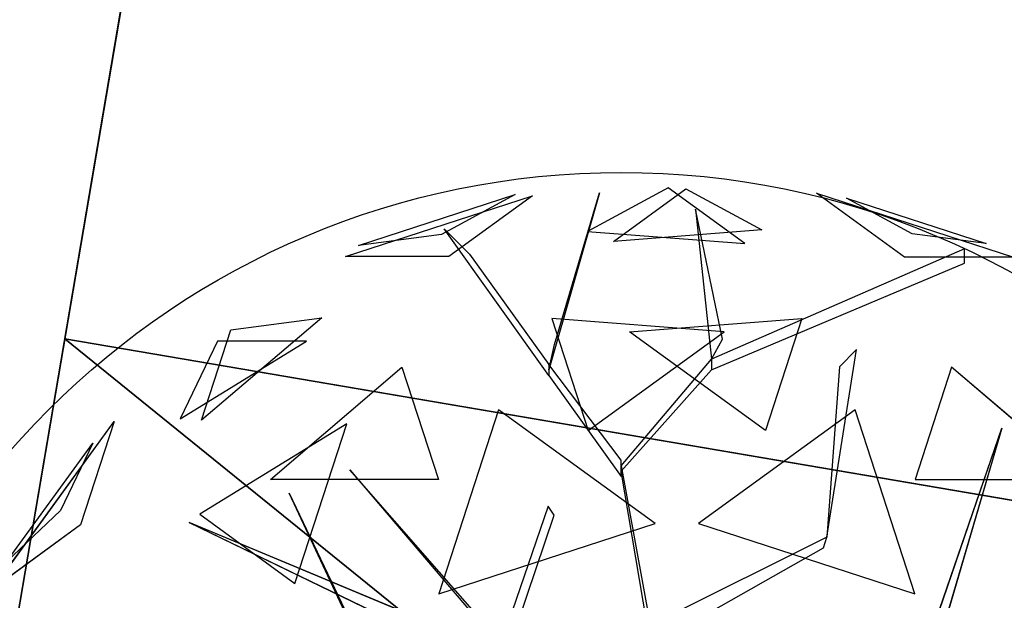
# Model space of a CAD drawing. Extents: x 22936 to 50368, y -4877 to 31080.
# Tile 107 of 256: x 43091 to 43318, y 3894 to 4028. Entities that reach past the tile are written whole.
import ezdxf

# ---------------------------------------------------------------- set-up
doc = ezdxf.new("R2010")
doc.units = 0
doc.layers.get('0').update_dxf_attribs({"linetype": 'CONTINUOUS'})
for name, color, linetype in [('00_TRACE_ARBRE', 3, 'CONTINUOUS'), ('00_TRACE_RDC', 241, 'CONTINUOUS'), ('08_AMENAGEMENTS_EXTERIEURS', 253, 'CONTINUOUS'), ('09_VEGETATION', 134, 'CONTINUOUS')]:
    doc.layers.add(name, color=color, linetype=linetype)

# ---------------------------------------------------------------- blocks, each defined once
blk = doc.blocks.new('TREE_GEOMETRIC_ROUND')
at = {"color": 7}
for p, q in [((-643.6, 1593.8, 3733.7), (-280.9, 1711.6, 3733.7)), ((-280.9, 1711.6, 3733.7), (-451.4, 1619.5, 3459.9)), ((-85.8, 1715.6, 3023), (-202.9, 1305.5, 3253.2)), ((-190.4, 1364.1, 3253.2), (-85.8, 1715.6, 3023)), ((73.1, 1727.2, 3565.9), (-113.8, 1626.2, 3265.8)), ((-53.5, 1603.3, 4661.7), (113.7, 1724.9, 4337.8)), ((250.8, 1598.1, 3199.5), (73.1, 1727.2, 3565.9)), ((113.7, 1724.9, 4337.8), (289.6, 1629.8, 4599.3)), ((620.5, 1566.6, 3316.1), (416.4, 1714.8, 3736.8)), ((416.4, 1714.8, 3736.8), (872.7, 1566.6, 3736.8)), ((-673.9, 1568, 4186.4), (-241.2, 1708.6, 4186.4)), ((-241.2, 1708.6, 4186.4), (-434.7, 1568, 4561.2)), ((638.1, 1620.9, 4415.9), (486, 1703.1, 4189.8)), ((486, 1703.1, 4189.8), (809.5, 1598, 4189.8)), ((136, 1677.9, 3577.5), (173.7, 1330.6, 3577.5)), ((198.8, 1376.7, 3650.7), (136, 1677.9, 3577.5)), ((-451.4, 1619.5, 3459.9), (-643.6, 1593.8, 3733.7)), ((-445.6, 1631.9, 3284.6), (-387.1, 1573.3, 3300.2)), ((-202.9, 1293, 3242.7), (-445.6, 1631.9, 3284.6)), ((-113.8, 1626.2, 3265.8), (250.8, 1598.1, 3199.5)), ((289.6, 1629.8, 4599.3), (-53.5, 1603.3, 4661.7)), ((809.5, 1598, 4189.8), (638.1, 1620.9, 4415.9)), ((-387.1, 1573.3, 3300.2), (-202.9, 1318.1, 3300.2)), ((759.5, 1585.9, 4205.1), (173.7, 1330.6, 3577.5)), ((759.5, 1552.4, 4205.1), (759.5, 1585.9, 4205.1)), ((-434.7, 1568, 4561.2), (-673.9, 1568, 4186.4)), ((173.7, 1305.5, 3608.8), (759.5, 1552.4, 4205.1)), ((872.7, 1566.6, 3736.8), (620.5, 1566.6, 3316.1)), ((-728.6, 1426.5, 3265.8), (-1007, 1189.4, 3199.5)), ((-939.1, 1398.3, 3565.9), (-728.6, 1426.5, 3265.8)), ((-196.4, 1424.5, 2902.3), (-112.1, 1165, 2577.8)), ((202.6, 1393.7, 2829.7), (-196.4, 1424.5, 2902.3)), ((-16.4, 1393.7, 5031.1), (382.6, 1424.5, 4958.5)), ((382.6, 1424.5, 4958.5), (298.3, 1165, 5283)), ((-1007, 1189.4, 3199.5), (-939.1, 1398.3, 3565.9)), ((-112.1, 1165, 2577.8), (202.6, 1393.7, 2829.7)), ((298.3, 1165, 5283), (-16.4, 1393.7, 5031.1)), ((-1057.1, 1192.3, 4599.3), (-763.9, 1372.5, 4661.7)), ((-970.7, 1372.5, 4337.8), (-1057.1, 1192.3, 4599.3)), ((-763.9, 1372.5, 4661.7), (-970.7, 1372.5, 4337.8)), ((173.7, 1330.6, 3577.5), (198.8, 1376.7, 3650.7)), ((-202.9, 1305.5, 3253.2), (-190.4, 1364.1, 3253.2)), ((440.3, 918.1, 4131.9), (508.8, 1353.2, 4822.3)), ((508.8, 1353.2, 4822.3), (469.9, 1312.8, 4644.5)), ((-35.6, 1083.8, 3300.2), (173.7, 1330.6, 3577.5)), ((173.7, 1330.6, 3577.5), (173.7, 1305.5, 3608.8)), ((-847.9, 1052.3, 2829.7), (-543.2, 1311.8, 2902.3)), ((-543.2, 1311.8, 2902.3), (-458.8, 1052.3, 2577.8)), ((-35.6, 1096.3, 3315.9), (-202.9, 1318.1, 3300.2)), ((-202.9, 1318.1, 3300.2), (-202.9, 1293, 3242.7)), ((173.7, 1305.5, 3608.8), (-35.6, 1071.2, 3326.4)), ((469.9, 1312.8, 4644.5), (440.3, 918.1, 4074.4)), ((729.4, 1311.8, 4958.5), (645, 1052.3, 5283)), ((1034.1, 1052.3, 5031.1), (729.4, 1311.8, 4958.5)), ((-202.9, 1293, 3242.7), (-35.6, 1058.6, 3242.7)), ((-319.5, 1213.2, 5178.3), (-458, 787, 5468.4)), ((43.2, 949.8, 5468.4), (-319.5, 1213.2, 5178.3)), ((505.7, 1213.2, 2682.5), (143.1, 949.8, 2392.4)), ((644.2, 787, 2392.4), (505.7, 1213.2, 2682.5)), ((-1491.6, 798.4, 3736.8), (-1209.6, 1186.5, 3736.8)), ((-1209.6, 1186.5, 3736.8), (-1287.6, 946.6, 3316.1)), ((-670.7, 1181.1, 5031.1), (-1011.6, 971.5, 4958.5)), ((-790.9, 811.1, 5283), (-670.7, 1181.1, 5031.1)), ((659.8, 629.4, 4074.4), (845.8, 1171, 4367.3)), ((845.8, 1171, 4367.3), (695.2, 658.9, 4126.7)), ((-1458.9, 861, 4189.8), (-1259, 1136.1, 4189.8)), ((-1259, 1136.1, 4189.8), (-1333.8, 980.2, 4415.9)), ((-35.6, 1058.6, 3242.7), (-35.6, 1096.3, 3315.9)), ((-664.3, 1074, 5052.5), (-43.9, 347.3, 3886.1)), ((-664.3, 1074, 5042), (-664.3, 1074, 5052.5)), ((-43.9, 368.2, 3797.1), (-664.3, 1074, 5042)), ((-35.6, 1071.2, 3326.4), (-35.6, 1083.8, 3300.2)), ((-35.6, 1083.8, 3300.2), (43.9, 648.6, 2772)), ((-458.8, 1052.3, 2577.8), (-847.9, 1052.3, 2829.7)), ((43.9, 602.6, 2829.5), (-35.6, 1071.2, 3326.4)), ((645, 1052.3, 5283), (1034.1, 1052.3, 5031.1)), ((-804.6, 1020.4, 3023), (-546, 478.3, 3253.2)), ((-575, 530.8, 3253.2), (-804.6, 1020.4, 3023)), ((-204.6, 990.2, 4205.1), (-334, 613, 3577.5)), ((-191.1, 969.2, 4205.1), (-204.6, 990.2, 4205.1)), ((-1333.8, 980.2, 4415.9), (-1458.9, 861, 4189.8)), ((-1011.6, 971.5, 4958.5), (-790.9, 811.1, 5283)), ((-317.6, 594, 3608.8), (-191.1, 969.2, 4205.1)), ((-1287.6, 946.6, 3316.1), (-1491.6, 798.4, 3736.8)), ((-345.2, 664.2, 3650.7), (-1035.9, 952.1, 3577.5)), ((-1035.9, 952.1, 3577.5), (-334, 613, 3577.5)), ((-458, 787, 5468.4), (43.2, 949.8, 5468.4)), ((143.1, 949.8, 2392.4), (644.2, 787, 2392.4)), ((440.3, 918.1, 4074.4), (61.4, 729.6, 2965.5)), ((432.8, 894.1, 4074.4), (440.3, 918.1, 4074.4)), ((440.3, 918.1, 4074.4), (440.3, 918.1, 4131.9)), ((43.9, 673.7, 2892.3), (432.8, 894.1, 4074.4))]:
    blk.add_line(p, q, dxfattribs=at)
mesh = blk.add_polyface(dxfattribs=at)
corners = [(-280.9, 1711.6, 3733.7), (-451.4, 1619.5, 3459.9), (-643.6, 1593.8, 3733.7)]
mesh.append_faces([[corners[k] for k in face] for face in [(0, 1, 2)]], dxfattribs={"color": 7})
mesh = blk.add_polyface(dxfattribs=at)
corners = [(-85.8, 1715.6, 3023), (-202.9, 1305.5, 3253.2), (-190.4, 1364.1, 3253.2)]
mesh.append_faces([[corners[k] for k in face] for face in [(0, 1, 2)]], dxfattribs={"color": 7})
mesh = blk.add_polyface(dxfattribs=at)
corners = [(73.1, 1727.2, 3565.9), (-113.8, 1626.2, 3265.8), (250.8, 1598.1, 3199.5)]
mesh.append_faces([[corners[k] for k in face] for face in [(0, 1, 2)]], dxfattribs={"color": 7})
mesh = blk.add_polyface(dxfattribs=at)
corners = [(-53.5, 1603.3, 4661.7), (113.7, 1724.9, 4337.8), (289.6, 1629.8, 4599.3)]
mesh.append_faces([[corners[k] for k in face] for face in [(0, 1, 2)]], dxfattribs={"color": 7})
mesh = blk.add_polyface(dxfattribs=at)
corners = [(872.7, 1566.6, 3736.8), (620.5, 1566.6, 3316.1), (416.4, 1714.8, 3736.8)]
mesh.append_faces([[corners[k] for k in face] for face in [(0, 1, 2)]], dxfattribs={"color": 7})
mesh = blk.add_polyface(dxfattribs=at)
corners = [(-434.7, 1568, 4561.2), (-673.9, 1568, 4186.4), (-241.2, 1708.6, 4186.4)]
mesh.append_faces([[corners[k] for k in face] for face in [(0, 1, 2)]], dxfattribs={"color": 7})
mesh = blk.add_polyface(dxfattribs=at)
corners = [(638.1, 1620.9, 4415.9), (486, 1703.1, 4189.8), (809.5, 1598, 4189.8)]
mesh.append_faces([[corners[k] for k in face] for face in [(0, 1, 2)]], dxfattribs={"color": 7})
mesh = blk.add_polyface(dxfattribs=at)
corners = [(136, 1677.9, 3577.5), (173.7, 1330.6, 3577.5), (198.8, 1376.7, 3650.7)]
mesh.append_faces([[corners[k] for k in face] for face in [(0, 1, 2)]], dxfattribs={"color": 7})
mesh = blk.add_polyface(dxfattribs=at)
corners = [(-939.1, 1398.3, 3565.9), (-728.6, 1426.5, 3265.8), (-1007, 1189.4, 3199.5)]
mesh.append_faces([[corners[k] for k in face] for face in [(0, 1, 2)]], dxfattribs={"color": 7})
mesh = blk.add_polyface(dxfattribs=at)
corners = [(-196.4, 1424.5, 2902.3), (-112.1, 1165, 2577.8), (202.6, 1393.7, 2829.7)]
mesh.append_faces([[corners[k] for k in face] for face in [(0, 1, 2)]], dxfattribs={"color": 7})
mesh = blk.add_polyface(dxfattribs=at)
corners = [(298.3, 1165, 5283), (-16.4, 1393.7, 5031.1), (382.6, 1424.5, 4958.5)]
mesh.append_faces([[corners[k] for k in face] for face in [(0, 1, 2)]], dxfattribs={"color": 7})
mesh = blk.add_polyface(dxfattribs=at)
corners = [(-763.9, 1372.5, 4661.7), (-970.7, 1372.5, 4337.8), (-1057.1, 1192.3, 4599.3)]
mesh.append_faces([[corners[k] for k in face] for face in [(0, 1, 2)]], dxfattribs={"color": 7})
mesh = blk.add_polyface(dxfattribs=at)
corners = [(-543.2, 1311.8, 2902.3), (-458.8, 1052.3, 2577.8), (-847.9, 1052.3, 2829.7)]
mesh.append_faces([[corners[k] for k in face] for face in [(0, 1, 2)]], dxfattribs={"color": 7})
mesh = blk.add_polyface(dxfattribs=at)
corners = [(645, 1052.3, 5283), (1034.1, 1052.3, 5031.1), (729.4, 1311.8, 4958.5)]
mesh.append_faces([[corners[k] for k in face] for face in [(0, 1, 2)]], dxfattribs={"color": 7})
mesh = blk.add_polyface(dxfattribs=at)
corners = [(43.2, 949.8, 5468.4), (-319.5, 1213.2, 5178.3), (-458, 787, 5468.4)]
mesh.append_faces([[corners[k] for k in face] for face in [(0, 1, 2)]], dxfattribs={"color": 7})
mesh = blk.add_polyface(dxfattribs=at)
corners = [(644.2, 787, 2392.4), (505.7, 1213.2, 2682.5), (143.1, 949.8, 2392.4)]
mesh.append_faces([[corners[k] for k in face] for face in [(0, 1, 2)]], dxfattribs={"color": 7})
mesh = blk.add_polyface(dxfattribs=at)
corners = [(-1209.6, 1186.5, 3736.8), (-1287.6, 946.6, 3316.1), (-1491.6, 798.4, 3736.8)]
mesh.append_faces([[corners[k] for k in face] for face in [(0, 1, 2)]], dxfattribs={"color": 7})
mesh = blk.add_polyface(dxfattribs=at)
corners = [(-670.7, 1181.1, 5031.1), (-1011.6, 971.5, 4958.5), (-790.9, 811.1, 5283)]
mesh.append_faces([[corners[k] for k in face] for face in [(0, 1, 2)]], dxfattribs={"color": 7})
mesh = blk.add_polyface(dxfattribs=at)
corners = [(845.8, 1171, 4367.3), (695.2, 658.9, 4126.7), (659.8, 629.4, 4074.4)]
mesh.append_faces([[corners[k] for k in face] for face in [(0, 1, 2)]], dxfattribs={"color": 7})
mesh = blk.add_polyface(dxfattribs=at)
corners = [(-1259, 1136.1, 4189.8), (-1333.8, 980.2, 4415.9), (-1458.9, 861, 4189.8)]
mesh.append_faces([[corners[k] for k in face] for face in [(0, 1, 2)]], dxfattribs={"color": 7})
mesh = blk.add_polyface(dxfattribs=at)
corners = [(-804.6, 1020.4, 3023), (-546, 478.3, 3253.2), (-575, 530.8, 3253.2)]
mesh.append_faces([[corners[k] for k in face] for face in [(0, 1, 2)]], dxfattribs={"color": 7})
mesh = blk.add_polyface(dxfattribs=at)
corners = [(-345.2, 664.2, 3650.7), (-1035.9, 952.1, 3577.5), (-334, 613, 3577.5)]
mesh.append_faces([[corners[k] for k in face] for face in [(0, 1, 2)]], dxfattribs={"color": 7})
mesh = blk.add_polyface(dxfattribs=at)
corners = [(1641.7, 875.3, 3593.2), (504.8, 335.9, 3357.8), (504.8, 335.9, 3415.3)]
mesh.append_faces([[corners[k] for k in face] for face in [(0, 1, 2)]], dxfattribs={"color": 7})
blk = doc.blocks.new('ARBRE_SIMPLE')
blk.add_circle((0, 0), 250)
blk = doc.blocks.new('GROUPER_1')
at = {"layer": '00_TRACE_ARBRE', "xscale": 0.75, "yscale": 0.75, "zscale": 0.75, "rotation": 10.53798942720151}
blk.add_blockref('ARBRE_SIMPLE', (1615.67, 4416.55), dxfattribs=at)
blk = doc.blocks.new('GROUPER_2')
at = {"layer": '00_TRACE_RDC'}
blk.add_blockref('GROUPER_1', (12098.99, 4265.72), dxfattribs=at)
blk = doc.blocks.new('GROUPER_14')
at = {"layer": '08_AMENAGEMENTS_EXTERIEURS'}
for p, q in [((1507.73, 426.07), (1572.56, 806.4)), ((1572.56, 806.4), (2073.03, 721.09))]:
    blk.add_line(p, q, dxfattribs=at)
mesh = blk.add_polyface(dxfattribs=at)
corners = [(1572.56, 806.4), (2042.44, 426.07), (1507.73, 426.07), (2073.03, 721.09)]
mesh.append_faces([[corners[k] for k in face] for face in [(0, 1, 2), (1, 0, 3)]], dxfattribs={"vtx0": -1})
blk = doc.blocks.new('GROUPER_15')
at = {"layer": '08_AMENAGEMENTS_EXTERIEURS'}
blk.add_line((1007.32, 1617.45), (1208.81, 2799.52), dxfattribs=at)
mesh = blk.add_polyface(dxfattribs=at)
corners = [(991.61, 2722.19), (1007.32, 1617.45), (738.51, 1605.21), (1006.24, 2718.87), (1031.37, 2829.76), (1208.81, 2799.52)]
mesh.append_faces([[corners[k] for k in face] for face in [(0, 1, 2), (1, 4, 5)]], dxfattribs={"vtx0": -1})
mesh.append_faces([[corners[k] for k in face] for face in [(1, 0, 3), (1, 3, 4)]], dxfattribs={"vtx0": -1, "vtx2": -1})
blk = doc.blocks.new('GROUPER_101')
at = {"layer": '08_AMENAGEMENTS_EXTERIEURS'}
for p, q in [((905.45, 2334.4), (954.85, 2624.22)), ((1405.92, 2249.09), (905.45, 2334.4))]:
    blk.add_line(p, q, dxfattribs=at)
mesh = blk.add_polyface(dxfattribs=at)
corners = [(419.29, 3836.29), (412.69, 2658.72), (218.57, 2658.72), (412.69, 2624.22), (177.69, 2624.22), (688.06, 2371.46), (150.23, 2463.13), (1019.99, 3836.29)]
mesh.append_faces([[corners[k] for k in face] for face in [(0, 1, 2), (4, 5, 6), (5, 0, 7)]], dxfattribs={"vtx0": -1})
mesh.append_faces([[corners[k] for k in face] for face in [(1, 0, 3)]], dxfattribs={"vtx0": -1, "vtx1": -1})
mesh.append_faces([[corners[k] for k in face] for face in [(5, 3, 0)]], dxfattribs={"vtx0": -1, "vtx1": -1, "vtx2": -1})
mesh.append_faces([[corners[k] for k in face] for face in [(5, 4, 3)]], dxfattribs={"vtx0": -1, "vtx2": -1})
mesh = blk.add_polyface(dxfattribs=at)
corners = [(954.85, 2624.22), (1405.92, 2249.09), (905.45, 2334.4), (1444.81, 2624.22)]
mesh.append_faces([[corners[k] for k in face] for face in [(0, 1, 2), (1, 0, 3)]], dxfattribs={"vtx0": -1})

msp = doc.modelspace()

# ---------------------------------------------------------------- block references
at = {"layer": '00_TRACE_RDC'}
msp.add_blockref('GROUPER_2', (29515.15, -4876.93), dxfattribs=at)
at = {"layer": '08_AMENAGEMENTS_EXTERIEURS', "color": 254}
for name, p in [('GROUPER_15', (41971.41, 1619.93)), ('GROUPER_101', (42195.48, 1619.93))]:
    msp.add_blockref(name, p, dxfattribs=at)
at = {"layer": '08_AMENAGEMENTS_EXTERIEURS', "color": 73}
msp.add_blockref('GROUPER_14', (41528.38, 3147.93), dxfattribs=at)
at = {"layer": '09_VEGETATION', "xscale": 0.1, "yscale": 0.1, "zscale": 0.1}
msp.add_blockref('TREE_GEOMETRIC_ROUND', (43233.34, 3816.55), dxfattribs=at)

doc.saveas('drawing.dxf')
